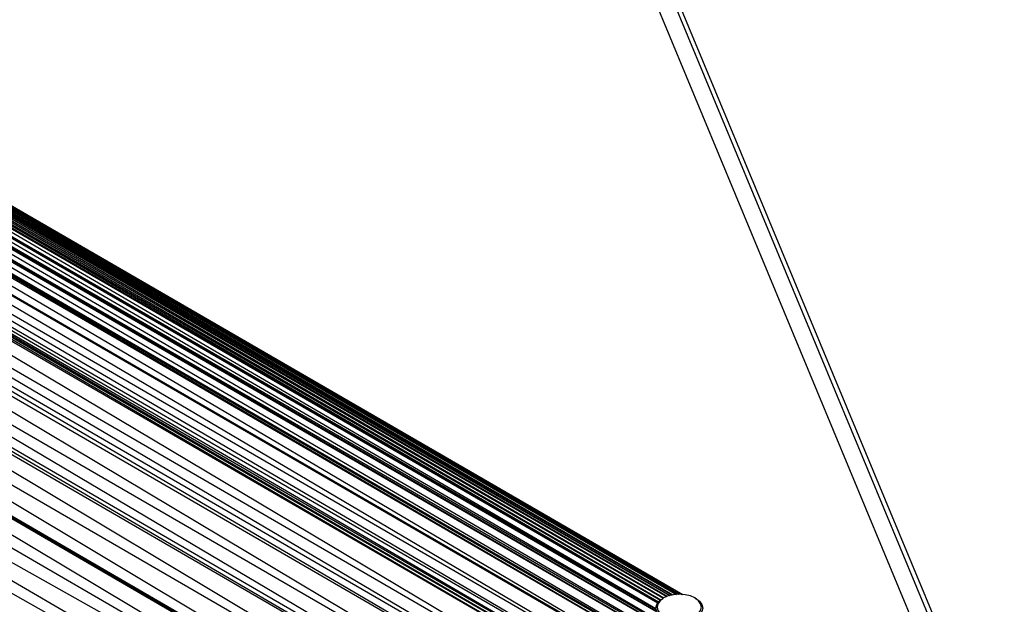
# Paper-space layout '_Isométrica' of a CAD drawing. Header units: millimetres. Extents: x -47 to 531, y -193 to 1630.
# Tile 11 of 13: x 235 to 467, y -28 to 109. Entities that reach past the tile are written whole.
import ezdxf

# ---------------------------------------------------------------- set-up
doc = ezdxf.new("R2010")
doc.units = ezdxf.units.MM

psp = doc.layouts.new('_Isométrica')

# ---------------------------------------------------------------- linework, layer by layer
at = {"color": 7, "linetype": 'Continuous', "lineweight": 25}
for p, q in [((316.69, 276.6), (461.94, -72.93)), ((465.75, -71.74), (322.35, 273.33)), ((466.56, -71.01), (323.82, 272.49)), ((43.03, 162.24), (427.14, -62.78)), ((43.03, 162.24), (428.71, -60.95)), ((43.4, 162.63), (429.07, -60.56)), ((43.4, 162.63), (428.71, -60.95)), ((40.94, 159.74), (424.65, -66.22)), ((40.94, 159.74), (426.61, -63.46)), ((41.33, 160.24), (426.61, -63.46)), ((41.33, 160.24), (427, -62.96)), ((41.47, 160.41), (427.14, -62.78)), ((41.47, 160.41), (427, -62.96)), ((38.84, 156.78), (422.54, -69.66)), ((38.84, 156.78), (424.52, -66.42)), ((38.98, 156.99), (424.65, -66.22)), ((38.98, 156.99), (424.52, -66.42)), ((36.86, 153.56), (422.54, -69.66)), ((36.86, 153.56), (421.26, -71.95)), ((35.59, 151.27), (421.26, -71.95)), ((35.59, 151.27), (420.64, -73.14)), ((34.28, 148.73), (417.6, -79.52)), ((34.28, 148.73), (419.95, -74.5)), ((34.63, 149.43), (420.3, -73.8)), ((34.63, 149.43), (419.95, -74.5)), ((34.97, 150.09), (420.64, -73.14)), ((34.97, 150.09), (420.3, -73.8)), ((31.94, 143.73), (417.6, -79.52)), ((31.94, 143.73), (416.17, -82.87)), ((97.21, 144.05), (391, -25.97)), ((97.21, 144.05), (390.91, -25.96)), ((97.26, 143.97), (390.89, -25.96)), ((97.26, 143.96), (390.79, -25.95)), ((97.3, 143.89), (390.78, -25.95)), ((97.34, 143.82), (390.1, -25.94)), ((97.5, 143.34), (390, -25.94)), ((97.51, 143.3), (389.58, -25.96)), ((97.53, 143.01), (389.51, -25.96)), ((97.53, 142.93), (388.66, -26.07)), ((97.53, 142.31), (388.54, -26.09)), ((97.53, 142.26), (388.03, -26.21)), ((97.53, 141.83), (387.95, -26.23)), ((97.53, 141.76), (387.36, -26.42)), ((97.53, 141.22), (387.28, -26.45)), ((97.53, 141.12), (386.57, -26.79)), ((30.51, 140.38), (416.17, -82.87)), ((30.51, 140.38), (415.39, -84.79)), ((96.47, 138.89), (384.7, -29.24)), ((96.63, 139.03), (385.14, -27.93)), ((96.77, 139.16), (385.16, -27.91)), ((96.79, 139.18), (385.28, -27.77)), ((97.16, 139.62), (385.33, -27.7)), ((97.2, 139.69), (385.77, -27.3)), ((97.47, 140.29), (385.85, -27.24)), ((97.49, 140.38), (386.47, -26.85)), ((29.74, 138.47), (413.29, -90.32)), ((29.74, 138.47), (415.39, -84.79)), ((89.94, 137.84), (429.07, -60.56)), ((90.68, 137.69), (385.25, -32.77)), ((91.7, 137.6), (385.16, -32.65)), ((91.82, 137.6), (384.78, -31.94)), ((94.33, 137.89), (384.72, -31.66)), ((94.62, 137.97), (384.7, -29.9)), ((95.03, 138.11), (384.7, -29.85)), ((95.08, 138.13), (384.7, -29.47)), ((27.64, 132.96), (413.29, -90.32)), ((27.64, 132.96), (411.73, -94.75)), ((26.16, 128.51), (411.73, -94.75)), ((26.16, 128.51), (411.27, -96.1)), ((25.78, 127.12), (409.34, -102.11)), ((25.78, 127.12), (411.27, -96.1)), ((24.62, 120.67), (409.34, -102.11)), ((24.62, 120.67), (407.47, -108.36)), ((24.9, 113.24), (407.47, -108.36)), ((24.9, 113.24), (407.32, -108.89)), ((24.95, 112.52), (405.66, -114.83)), ((24.95, 112.52), (407.32, -108.89)), ((22.2, 107.29), (405.66, -114.83)), ((405.66, -114.83), (26.56, 97.1)), ((26.56, 97.1), (403.91, -121.52)), ((38.48, 83.82), (403.91, -121.52)), ((386.52, -26.81), (386.31, -26.94)), ((393.88, -26.81), (394.09, -26.94))]:
    psp.add_line(p, q, dxfattribs=at)
at = {"color": 7, "linetype": 'Continuous', "lineweight": 25, "flags": 128}
for points in [[(386.31, -31.43), (385.44, -30.77), (384.89, -30), (384.7, -29.18), (384.89, -28.36), (385.44, -27.59), (386.31, -26.94)], [(393.88, -26.81), (392.8, -26.34), (391.55, -26.04), (390.2, -25.94), (388.86, -26.04), (387.6, -26.34), (386.52, -26.81), (385.7, -27.44), (385.18, -28.16), (385, -28.94), (385.18, -29.71), (385.7, -30.44), (386.52, -31.06)], [(394.09, -26.94), (394.96, -27.59), (395.51, -28.36), (395.7, -29.18), (395.51, -30), (394.96, -30.77), (394.09, -31.43), (392.95, -31.93), (391.62, -32.25), (390.2, -32.36), (388.78, -32.25), (387.45, -31.93), (386.31, -31.43)], [(386.52, -31.06), (387.6, -31.54), (388.86, -31.84), (390.2, -31.94), (391.55, -31.84), (392.8, -31.54), (393.88, -31.06), (394.7, -30.44), (395.22, -29.71), (395.4, -28.94), (395.22, -28.16), (394.7, -27.44), (393.88, -26.81)]]:
    psp.add_lwpolyline(points, dxfattribs=at)

doc.saveas('drawing.dxf')
